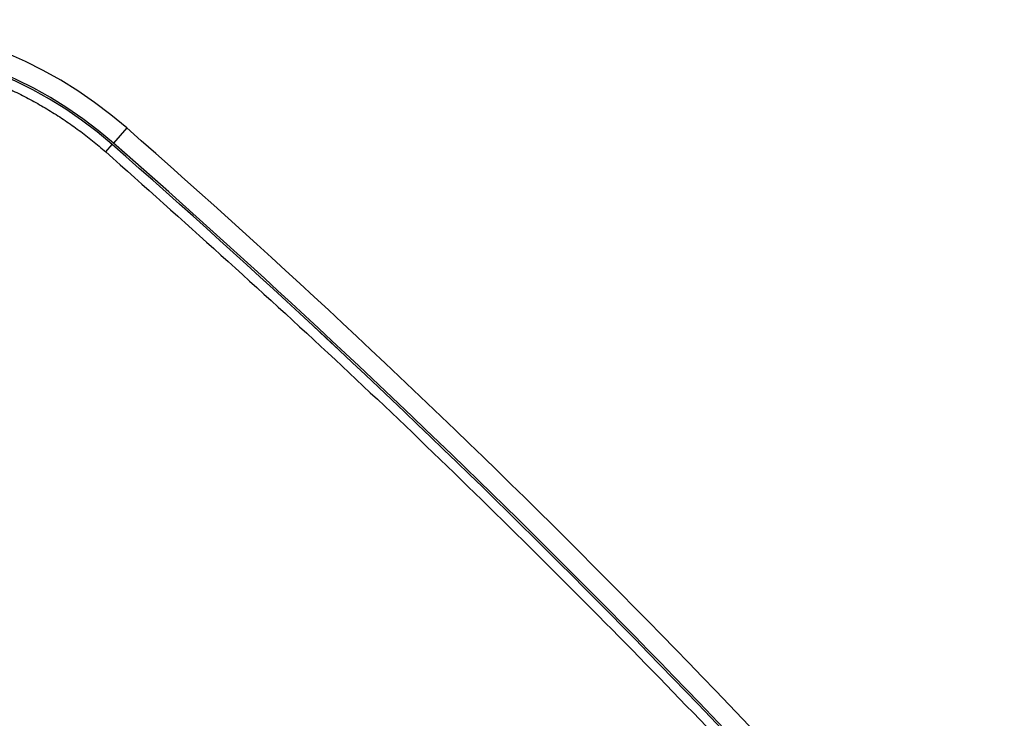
# Model space of a CAD drawing. Header units: millimetres. Extents: x -42 to 108, y 0 to 140.
# Tile 17 of 17: x 51 to 102, y 104 to 140. Entities that reach past the tile are written whole.
import ezdxf

# ---------------------------------------------------------------- set-up
doc = ezdxf.new("R2010")
doc.units = ezdxf.units.MM

msp = doc.modelspace()

# ---------------------------------------------------------------- linework, layer by layer
at = {"color": 7, "linetype": 'Continuous', "lineweight": 25}
for p, q in [((56.7, 133.952), (56.017, 133.173)), ((55.622, 132.722), (55.951, 133.098))]:
    msp.add_line(p, q, dxfattribs=at)
for centre, radius, start, end in [((41.866, 117.034), 22.5, 48.7558, 132), ((41.866, 117.034), 21.464, 48.7558, 132), ((41.866, 117.034), 21.364, 48.7558, 132), ((41.866, 117.034), 21.364, 48.7558, 132), ((-265.106, -233.072), 488.125, 41.24425, 48.75575), ((-265.106, -233.072), 486.989, 41.7663, 48.75575), ((-265.106, -233.072), 487.089, 41.6118, 48.75575)]:
    msp.add_arc(centre, radius, start, end, dxfattribs=at)
at = {"color": 8, "linetype": 'Continuous', "lineweight": 25}
msp.add_arc((-265.106, -233.072), 486.989, 41.7664, 48.75575, dxfattribs=at)
at = {"color": 7, "linetype": 'Continuous', "lineweight": 25}
msp.add_open_spline([(27.906, 132.539), (28.014, 132.635), (28.229, 132.827), (28.56, 133.106), (28.897, 133.379), (29.239, 133.645), (29.586, 133.903), (29.939, 134.155), (30.297, 134.398), (30.66, 134.635), (31.027, 134.864), (31.4, 135.085), (31.777, 135.298), (32.158, 135.504), (32.543, 135.701), (32.933, 135.891), (33.326, 136.072), (33.723, 136.245), (34.123, 136.41), (34.527, 136.566), (34.934, 136.715), (35.344, 136.854), (35.757, 136.985), (36.172, 137.108), (36.59, 137.222), (37.01, 137.327), (37.432, 137.423), (37.856, 137.511), (38.282, 137.59), (38.71, 137.66), (39.138, 137.721), (39.568, 137.773), (39.999, 137.816), (40.431, 137.85), (40.863, 137.876), (41.296, 137.892), (41.63, 137.898), (42.115, 137.899), (42.75, 137.886), (43.632, 137.83), (44.511, 137.737), (45.385, 137.606), (46.252, 137.439), (47.112, 137.235), (47.962, 136.995), (48.802, 136.719), (49.629, 136.407), (50.442, 136.061), (51.24, 135.681), (52.021, 135.268), (52.784, 134.822), (53.527, 134.344), (54.249, 133.834), (54.95, 133.296), (55.398, 132.914), (55.622, 132.722)], degree=3, knots=[0, 0, 0, 0, 0.014286, 0.028572, 0.042858, 0.057144, 0.07143, 0.085717, 0.100003, 0.114289, 0.128575, 0.142861, 0.157147, 0.171433, 0.185719, 0.200005, 0.214291, 0.228577, 0.242863, 0.25715, 0.271436, 0.285722, 0.300008, 0.314294, 0.32858, 0.342866, 0.357152, 0.371438, 0.385724, 0.40001, 0.414297, 0.428583, 0.442869, 0.457155, 0.471441, 0.485727, 0.500013, 0.504553, 0.533696, 0.56284, 0.591984, 0.621128, 0.650272, 0.679416, 0.70856, 0.737704, 0.766848, 0.795992, 0.825136, 0.85428, 0.883424, 0.912568, 0.941712, 0.970856, 1, 1, 1, 1], dxfattribs=at)
at = {"color": 8, "linetype": 'Continuous', "lineweight": 25}
msp.add_open_spline([(55.622, 132.722), (59.586, 129.181), (67.514, 122.099), (78.941, 110.975), (88.666, 101.019), (94.406, 94.615), (96.598, 92.168)], degree=3, knots=[0, 0, 0, 0, 0.276392, 0.552784, 0.829175, 1, 1, 1, 1], dxfattribs=at)

doc.saveas('drawing.dxf')
